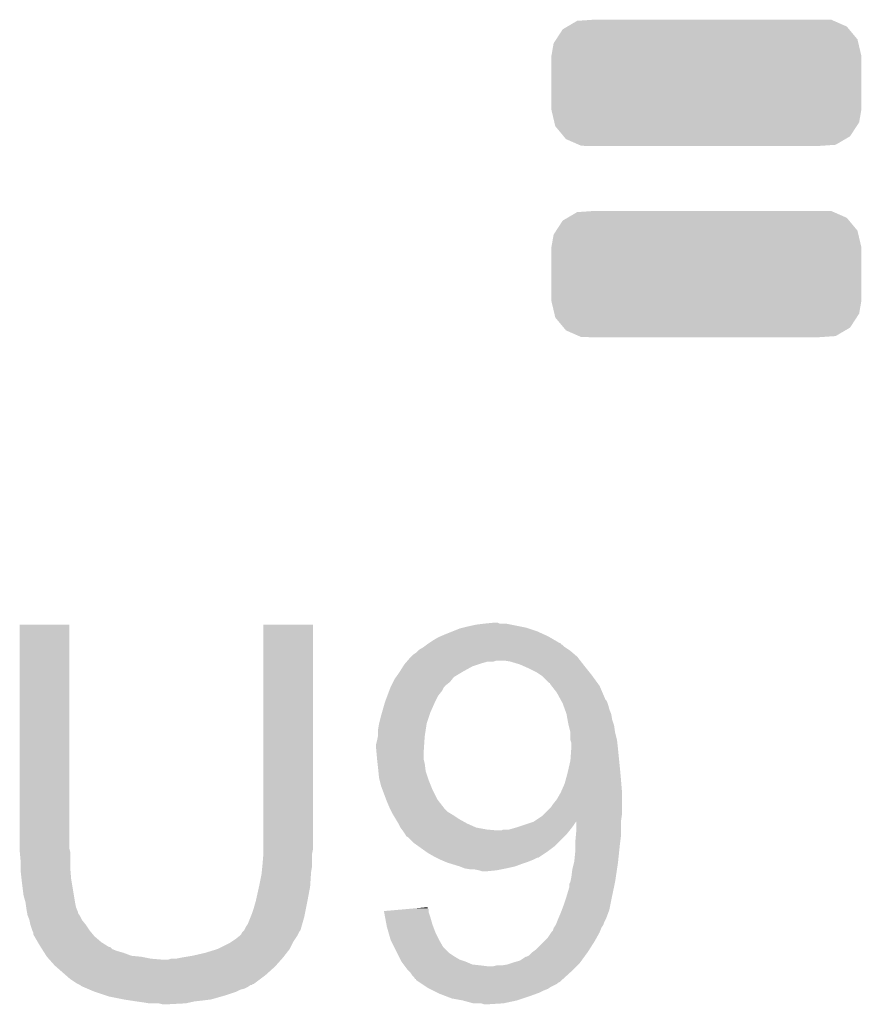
# Model space of a CAD drawing. Extents: x -4 to 126, y -8 to 66.
# Tile 148 of 256: x 70.84 to 73.04, y 30.06 to 32.63. Entities that reach past the tile are written whole.
import ezdxf

# ---------------------------------------------------------------- set-up
doc = ezdxf.new("R2010")
doc.units = 0
doc.layers.get('0').update_dxf_attribs({"linetype": 'CONTINUOUS'})
doc.layers.add('CLICKER_2_FOR_TMPM4L4A_V104_GTO', color=11, linetype='CONTINUOUS')
doc.layers.add('CLICKER_2_FOR_TMPM4L4A_V104_GTS', color=8, linetype='CONTINUOUS')

# ---------------------------------------------------------------- blocks, each defined once
blk = doc.blocks.new('CUSTOM_197')
for points in [[(-0.36335, 0.147234), (-0.337976, 0.16213), (0.367138, 0.147234), (0.333192, 0.16213)], [(-0.337976, 0.16213), (-0.29887, 0.164794), (0.333192, 0.16213), (0.32712, 0.164794)], [(-0.29887, 0.164794), (-0.294378, 0.1651), (0.32712, 0.164794), (0.294378, 0.1651)], [(-0.392814, 0.113654), (-0.37566, 0.140006), (0.395102, 0.113654), (0.373158, 0.140006)], [(-0.37566, 0.140006), (-0.36335, 0.147234), (0.373158, 0.140006), (0.367138, 0.147234)], [(-0.40513, 0.07112), (-0.3995, 0.10338), (0.40513, 0.07112), (0.397526, 0.10338)], [(-0.3995, 0.10338), (-0.392814, 0.113654), (0.397526, 0.10338), (0.395102, 0.113654)], [(-0.40513, 0.06985), (-0.40513, 0.07112), (0.40513, 0.06985), (0.40513, 0.07112)], [(-0.40513, -0.06985), (-0.40513, 0.06985), (0.40513, -0.06985), (0.40513, 0.06985)], [(-0.40513, -0.07112), (-0.40513, -0.06985), (0.40513, -0.07112), (0.40513, -0.06985)], [(-0.397526, -0.103376), (-0.40513, -0.07112), (0.3995, -0.103376), (0.40513, -0.07112)], [(-0.395104, -0.113654), (-0.397526, -0.103376), (0.39281, -0.113654), (0.3995, -0.103376)], [(-0.373162, -0.140002), (-0.395104, -0.113654), (0.375662, -0.140002), (0.39281, -0.113654)], [(-0.36714, -0.147234), (-0.373162, -0.140002), (0.363344, -0.147234), (0.375662, -0.140002)], [(-0.333194, -0.16213), (-0.36714, -0.147234), (0.337976, -0.16213), (0.363344, -0.147234)], [(-0.327124, -0.164794), (-0.333194, -0.16213), (0.298868, -0.164794), (0.337976, -0.16213)], [(-0.294378, -0.1651), (-0.327124, -0.164794), (0.294378, -0.1651), (0.298868, -0.164794)]]:
    blk.add_solid(points)

msp = doc.modelspace()

# ---------------------------------------------------------------- linework, layer by layer
at = {"layer": 'CLICKER_2_FOR_TMPM4L4A_V104_GTO'}
for points in [[(70.8406, 30.464758), (70.84062, 31.048938), (70.97014, 30.464758), (70.97014, 31.048938)], [(70.84062, 31.048938), (70.840622, 31.04896), (70.97014, 31.048938), (70.840622, 31.04896)], [(71.47814, 30.48508), (71.47816, 31.048938), (71.60768, 30.48508), (71.60768, 31.048938)], [(71.47816, 31.048938), (71.478162, 31.04896), (71.60768, 31.048938), (71.478162, 31.04896)], [(71.97217, 31.03118), (71.991222, 31.0388), (72.19442, 31.03118), (72.171556, 31.0388)], [(71.991222, 31.0388), (72.001372, 31.041338), (72.171556, 31.0388), (72.16394, 31.041338)], [(72.001372, 31.041338), (72.01154, 31.04388), (72.16394, 31.041338), (72.151234, 31.04388)], [(72.01154, 31.04388), (72.0344, 31.04896), (72.151234, 31.04388), (72.12584, 31.04896)], [(72.0344, 31.04896), (72.05472, 31.0515), (72.12584, 31.04896), (72.113142, 31.0515)], [(72.05472, 31.0515), (72.080098, 31.054038), (72.095364, 31.0515), (72.090284, 31.054038)], [(72.080098, 31.054038), (72.080118, 31.05404), (72.090284, 31.054038), (72.080118, 31.05404)], [(71.922638, 31.00832), (71.935342, 31.01594), (72.23978, 31.00832), (72.226716, 31.01594)], [(71.935342, 31.01594), (71.941268, 31.01848), (72.226716, 31.01594), (72.22236, 31.01848)], [(71.941268, 31.01848), (71.95312, 31.02356), (72.22236, 31.01848), (72.211184, 31.02356)], [(71.95312, 31.02356), (71.97217, 31.03118), (72.211184, 31.02356), (72.19442, 31.03118)], [(71.884542, 30.982922), (71.89724, 30.99054), (72.27697, 30.982922), (72.26554, 30.99054)], [(71.89724, 30.99054), (71.90401, 30.995618), (72.26554, 30.99054), (72.26046, 30.995618)], [(71.90401, 30.995618), (71.907392, 30.998154), (72.26046, 30.995618), (72.255394, 30.998154)], [(71.907392, 30.998154), (71.9074, 30.99816), (72.255394, 30.998154), (72.255394, 30.99816)], [(71.9074, 30.99816), (71.911176, 31.000678), (72.255394, 30.99816), (72.25538, 31.000678)], [(71.911176, 31.000678), (71.911208, 31.0007), (72.25538, 31.000678), (72.252844, 31.0007)], [(71.911208, 31.0007), (71.922638, 31.00832), (72.252844, 31.0007), (72.23978, 31.00832)], [(71.855146, 30.95498), (71.861678, 30.9626), (72.306464, 30.95498), (72.300536, 30.9626)], [(71.861678, 30.9626), (71.864216, 30.965138), (72.300536, 30.9626), (72.298562, 30.965138)], [(71.864216, 30.965138), (71.8693, 30.97022), (72.298562, 30.965138), (72.292634, 30.97022)], [(71.8693, 30.97022), (71.876922, 30.975302), (72.292634, 30.97022), (72.286706, 30.975302)], [(71.876922, 30.975302), (71.882, 30.98038), (72.286706, 30.975302), (72.280782, 30.98038)], [(71.882, 30.98038), (71.884542, 30.982922), (72.280782, 30.98038), (72.27697, 30.982922)], [(71.835326, 30.92704), (71.843264, 30.93974), (72.00138, 30.92704), (72.024242, 30.93974)], [(71.843264, 30.93974), (71.84644, 30.944822), (72.024242, 30.93974), (72.039486, 30.944822)], [(71.84644, 30.944822), (71.848614, 30.94736), (72.039486, 30.944822), (72.0471, 30.94736)], [(71.848614, 30.94736), (71.852968, 30.95244), (72.0471, 30.94736), (72.064882, 30.95244)], [(71.852968, 30.95244), (71.85297, 30.952442), (72.064882, 30.95244), (72.080122, 30.952442)], [(71.85297, 30.952442), (71.855146, 30.95498), (72.080122, 30.952442), (72.087744, 30.95498)], [(72.123302, 30.95244), (72.108058, 30.95498), (72.308438, 30.95244), (72.306464, 30.95498)], [(72.148702, 30.94482), (72.123302, 30.95244), (72.314366, 30.94482), (72.308438, 30.95244)], [(72.154418, 30.94228), (72.148702, 30.94482), (72.31634, 30.94228), (72.314366, 30.94482)], [(72.17156, 30.93466), (72.154418, 30.94228), (72.322436, 30.93466), (72.31634, 30.94228)], [(72.191882, 30.924498), (72.17156, 30.93466), (72.330566, 30.924498), (72.322436, 30.93466)], [(71.817232, 30.899102), (71.821042, 30.90672), (71.965822, 30.899102), (71.971916, 30.90672)], [(71.821042, 30.90672), (71.82467, 30.911802), (71.971916, 30.90672), (71.975984, 30.911802)], [(71.82467, 30.911802), (71.83374, 30.9245), (71.975984, 30.911802), (71.997146, 30.9245)], [(71.83374, 30.9245), (71.835326, 30.92704), (71.997146, 30.9245), (72.00138, 30.92704)], [(72.20331, 30.91688), (72.191882, 30.924498), (72.33666, 30.91688), (72.330566, 30.924498)], [(72.207122, 30.914338), (72.20331, 30.91688), (72.33851, 30.914338), (72.33666, 30.91688)], [(72.224906, 30.89656), (72.207122, 30.914338), (72.35144, 30.89656), (72.33851, 30.914338)], [(71.80707, 30.876242), (71.81088, 30.8864), (71.945502, 30.876242), (71.950594, 30.8864)], [(71.81088, 30.8864), (71.81089, 30.886422), (71.950594, 30.8864), (71.95312, 30.886422)], [(71.81089, 30.886422), (71.812152, 30.888946), (71.95312, 30.886422), (71.953128, 30.888946)], [(71.812152, 30.888946), (71.817232, 30.899102), (71.953128, 30.888946), (71.965822, 30.899102)], [(72.22744, 30.896538), (72.224906, 30.89656), (72.351456, 30.896538), (72.35144, 30.89656)], [(72.227444, 30.894014), (72.22744, 30.896538), (72.35329, 30.894014), (72.351456, 30.896538)], [(72.231392, 30.88894), (72.227444, 30.894014), (72.35698, 30.88894), (72.35329, 30.894014)], [(72.245222, 30.87116), (72.231392, 30.88894), (72.364602, 30.87116), (72.35698, 30.88894)], [(71.79564, 30.84576), (71.802306, 30.86354), (71.92645, 30.84576), (71.93534, 30.86354)], [(71.802306, 30.86354), (71.80707, 30.876242), (71.93534, 30.86354), (71.945502, 30.876242)], [(72.25492, 30.85338), (72.245222, 30.87116), (72.372222, 30.85338), (72.364602, 30.87116)], [(71.788382, 30.820358), (71.794914, 30.84322), (71.91502, 30.820358), (71.92518, 30.84322)], [(71.794914, 30.84322), (71.79564, 30.84576), (71.92518, 30.84322), (71.92645, 30.84576)], [(72.256306, 30.850836), (72.25492, 30.85338), (72.374762, 30.850836), (72.372222, 30.85338)], [(72.259076, 30.845758), (72.256306, 30.850836), (72.3773, 30.845758), (72.374762, 30.850836)], [(72.26046, 30.843218), (72.259076, 30.845758), (72.378148, 30.843218), (72.3773, 30.845758)], [(72.262308, 30.83814), (72.26046, 30.843218), (72.379838, 30.83814), (72.378148, 30.843218)], [(72.266002, 30.827978), (72.262308, 30.83814), (72.382382, 30.827978), (72.379838, 30.83814)], [(71.7804, 30.789882), (71.78548, 30.8102), (71.904862, 30.789882), (71.911634, 30.8102)], [(71.78548, 30.8102), (71.788382, 30.820358), (71.911634, 30.8102), (71.91502, 30.820358)], [(72.27062, 30.815278), (72.266002, 30.827978), (72.38746, 30.815278), (72.382382, 30.827978)], [(72.273392, 30.800038), (72.27062, 30.815278), (72.390002, 30.800038), (72.38746, 30.815278)], [(71.77786, 30.774642), (71.7804, 30.78988), (71.902516, 30.774642), (71.90486, 30.78988)], [(71.7804, 30.78988), (71.7804, 30.789882), (71.90486, 30.78988), (71.904862, 30.789882)], [(72.2757, 30.78734), (72.273392, 30.800038), (72.394234, 30.78734), (72.390002, 30.800038)], [(72.276336, 30.784798), (72.2757, 30.78734), (72.39508, 30.784798), (72.394234, 30.78734)], [(72.28078, 30.76702), (72.276336, 30.784798), (72.39762, 30.76702), (72.39508, 30.784798)], [(71.77532, 30.7467), (71.77735, 30.75686), (71.899102, 30.7467), (71.89978, 30.75686)], [(71.77735, 30.75686), (71.77786, 30.759402), (71.89978, 30.75686), (71.90017, 30.759402)], [(71.77786, 30.759402), (71.77786, 30.774642), (71.90017, 30.759402), (71.902516, 30.774642)], [(72.28078, 30.767018), (72.28078, 30.76702), (72.397622, 30.767018), (72.39762, 30.76702)], [(72.280782, 30.746698), (72.28078, 30.767018), (72.4027, 30.746698), (72.397622, 30.767018)], [(71.77278, 30.736542), (71.77532, 30.7467), (71.898424, 30.736542), (71.899102, 30.7467)], [(71.77278, 30.723838), (71.77278, 30.736542), (71.897578, 30.723838), (71.898424, 30.736542)], [(72.28332, 30.739076), (72.280782, 30.746698), (72.403548, 30.739076), (72.4027, 30.746698)], [(72.282956, 30.72384), (72.28332, 30.72892), (72.40524, 30.72384), (72.404676, 30.72892)], [(72.28332, 30.72892), (72.28332, 30.739076), (72.404676, 30.72892), (72.403548, 30.739076)], [(71.773242, 30.71876), (71.77278, 30.723838), (71.89724, 30.71876), (71.897578, 30.723838)], [(71.77532, 30.695902), (71.773242, 30.71876), (71.89724, 30.695902), (71.89724, 30.71876)], [(72.28078, 30.693358), (72.282956, 30.72384), (72.40829, 30.693358), (72.40524, 30.72384)], [(71.77532, 30.6959), (71.77532, 30.695902), (71.897242, 30.6959), (71.89724, 30.695902)], [(71.77645, 30.68574), (71.77532, 30.6959), (71.89978, 30.68574), (71.897242, 30.6959)], [(71.77786, 30.67304), (71.77645, 30.68574), (71.901368, 30.67304), (71.89978, 30.68574)], [(72.27609, 30.67304), (72.28078, 30.693358), (72.41032, 30.67304), (72.40829, 30.693358)], [(71.778622, 30.665422), (71.77786, 30.67304), (71.90232, 30.665422), (71.901368, 30.67304)], [(71.7804, 30.647642), (71.778622, 30.665422), (71.908246, 30.647642), (71.90232, 30.665422)], [(72.269002, 30.6451), (72.27316, 30.66034), (72.41286, 30.6451), (72.411476, 30.66034)], [(72.27316, 30.66034), (72.27609, 30.67304), (72.411476, 30.66034), (72.41032, 30.67304)], [(71.781672, 30.642558), (71.7804, 30.647642), (71.90994, 30.642558), (71.908246, 30.647642)], [(71.78548, 30.627322), (71.781672, 30.642558), (71.916036, 30.627322), (71.90994, 30.642558)], [(71.789292, 30.61716), (71.78548, 30.627322), (71.9201, 30.61716), (71.916036, 30.627322)], [(72.257638, 30.614622), (72.26554, 30.632398), (72.4154, 30.614622), (72.41392, 30.632398)], [(72.26554, 30.632398), (72.269002, 30.6451), (72.41392, 30.632398), (72.41286, 30.6451)], [(71.798816, 30.591762), (71.789292, 30.61716), (71.9328, 30.591762), (71.9201, 30.61716)], [(72.24522, 30.591762), (72.25538, 30.60954), (72.4154, 30.591762), (72.4154, 30.60954)], [(72.25538, 30.60954), (72.257638, 30.614622), (72.4154, 30.60954), (72.4154, 30.614622)], [(71.80072, 30.58668), (71.798816, 30.591762), (71.936754, 30.58668), (71.9328, 30.591762)], [(71.80834, 30.568902), (71.80072, 30.58668), (71.95058, 30.568902), (71.936754, 30.58668)], [(72.229978, 30.571438), (72.23506, 30.57906), (72.4154, 30.571438), (72.4154, 30.57906)], [(72.23506, 30.57906), (72.24522, 30.591762), (72.4154, 30.57906), (72.4154, 30.591762)], [(71.80834, 30.5689), (71.80834, 30.568902), (71.950582, 30.5689), (71.95058, 30.568902)], [(71.81342, 30.558742), (71.80834, 30.5689), (71.960738, 30.558742), (71.950582, 30.5689)], [(71.81596, 30.55366), (71.81342, 30.558742), (71.96921, 30.55366), (71.960738, 30.558742)], [(71.817484, 30.55112), (71.81596, 30.55366), (71.973442, 30.55112), (71.96921, 30.55366)], [(71.82358, 30.54096), (71.817484, 30.55112), (71.98868, 30.54096), (71.973442, 30.55112)], [(72.18426, 30.53334), (72.20712, 30.54858), (72.41286, 30.53334), (72.415036, 30.54858)], [(72.20712, 30.54858), (72.20966, 30.55112), (72.415036, 30.54858), (72.4154, 30.55112)], [(72.20966, 30.55112), (72.229978, 30.571438), (72.4154, 30.55112), (72.4154, 30.571438)], [(71.8312, 30.52826), (71.82358, 30.54096), (72.01154, 30.52826), (71.98868, 30.54096)], [(71.8312, 30.528258), (71.8312, 30.52826), (72.011546, 30.528258), (72.01154, 30.52826)], [(71.83628, 30.518102), (71.8312, 30.528258), (72.034398, 30.518102), (72.011546, 30.528258)], [(72.13854, 30.5181), (72.15378, 30.52318), (72.28459, 30.5181), (72.2884, 30.52318)], [(72.15378, 30.52318), (72.17664, 30.5308), (72.2884, 30.52318), (72.29348, 30.5308)], [(72.17664, 30.5308), (72.184152, 30.533304), (72.29348, 30.5308), (72.295982, 30.533304)], [(72.184152, 30.533304), (72.184254, 30.533338), (72.41286, 30.533304), (72.41286, 30.533338)], [(72.184254, 30.533338), (72.18426, 30.53334), (72.41286, 30.533338), (72.41286, 30.53334)], [(72.29602, 30.507938), (72.295982, 30.533304), (72.41286, 30.507938), (72.41286, 30.533304)], [(71.840092, 30.51302), (71.83628, 30.518102), (72.06234, 30.51302), (72.034398, 30.518102)], [(71.841996, 30.51048), (71.840092, 30.51302), (72.09028, 30.51048), (72.06234, 30.51302)], [(71.8439, 30.50794), (71.841996, 30.51048), (72.276716, 30.50794), (72.278748, 30.51048)], [(71.848978, 30.500322), (71.8439, 30.50794), (72.27062, 30.500322), (72.276716, 30.50794)], [(71.84898, 30.50032), (71.848978, 30.500322), (72.27062, 30.50032), (72.27062, 30.500322)], [(71.851518, 30.495246), (71.84898, 30.50032), (72.265544, 30.495246), (72.27062, 30.50032)], [(71.856596, 30.492702), (71.851518, 30.495246), (72.263, 30.492702), (72.265544, 30.495246)], [(72.100436, 30.51048), (72.105516, 30.513018), (72.278748, 30.51048), (72.280778, 30.513018)], [(72.105516, 30.513018), (72.120758, 30.51302), (72.280778, 30.513018), (72.28078, 30.51302)], [(72.120758, 30.51302), (72.13854, 30.5181), (72.28078, 30.51302), (72.28459, 30.5181)], [(72.29348, 30.48), (72.294864, 30.49524), (72.410954, 30.48), (72.41286, 30.49524)], [(72.294864, 30.49524), (72.29602, 30.507938), (72.41286, 30.49524), (72.41286, 30.507938)], [(71.47814, 30.462218), (71.47814, 30.48508), (71.60768, 30.462218), (71.60768, 30.48508)], [(71.871838, 30.477462), (71.856596, 30.492702), (72.24776, 30.477462), (72.263, 30.492702)], [(71.882508, 30.46984), (71.871838, 30.477462), (72.240138, 30.46984), (72.24776, 30.477462)], [(71.903844, 30.4546), (71.882508, 30.46984), (72.21982, 30.4546), (72.240138, 30.46984)], [(72.29348, 30.47492), (72.29348, 30.48), (72.41032, 30.47492), (72.410954, 30.48)], [(72.29348, 30.454598), (72.29348, 30.47492), (72.40818, 30.454598), (72.41032, 30.47492)], [(70.8406, 30.457138), (70.8406, 30.464758), (70.972046, 30.457138), (70.97014, 30.464758)], [(70.840832, 30.454598), (70.8406, 30.457138), (70.97268, 30.454598), (70.972046, 30.457138)], [(70.84314, 30.4292), (70.840832, 30.454598), (70.97268, 30.4292), (70.97268, 30.454598)], [(71.4756, 30.42158), (71.477928, 30.449518), (71.60514, 30.42158), (71.60514, 30.449518)], [(71.477928, 30.449518), (71.47814, 30.452058), (71.60514, 30.449518), (71.605648, 30.452058)], [(71.47814, 30.452058), (71.47814, 30.462218), (71.605648, 30.452058), (71.60768, 30.462218)], [(71.907398, 30.45206), (71.903844, 30.4546), (72.216008, 30.45206), (72.21982, 30.4546)], [(71.925182, 30.4419), (71.907398, 30.45206), (72.200766, 30.4419), (72.216008, 30.45206)], [(72.29094, 30.429202), (72.29348, 30.454598), (72.405506, 30.429202), (72.40818, 30.454598)], [(70.84314, 30.41396), (70.84314, 30.4292), (70.97268, 30.41396), (70.97268, 30.4292)], [(71.47509, 30.416498), (71.4756, 30.42158), (71.60514, 30.416498), (71.60514, 30.42158)], [(71.930262, 30.43936), (71.925182, 30.4419), (72.196956, 30.43936), (72.200766, 30.4419)], [(71.930266, 30.439358), (71.930262, 30.43936), (72.194416, 30.439358), (72.196956, 30.43936)], [(71.94042, 30.43428), (71.930266, 30.439358), (72.18426, 30.43428), (72.194416, 30.439358)], [(71.952272, 30.4292), (71.94042, 30.43428), (72.171562, 30.4292), (72.18426, 30.43428)], [(71.958198, 30.42666), (71.952272, 30.4292), (72.16394, 30.42666), (72.171562, 30.4292)], [(71.966454, 30.42412), (71.958198, 30.42666), (72.15632, 30.42412), (72.16394, 30.42666)], [(71.991222, 30.4165), (71.966454, 30.42412), (72.135998, 30.4165), (72.15632, 30.42412)], [(72.28586, 30.40888), (72.290304, 30.42666), (72.402572, 30.40888), (72.40524, 30.42666)], [(72.290304, 30.42666), (72.29094, 30.429202), (72.40524, 30.42666), (72.405506, 30.429202)], [(70.84314, 30.403802), (70.84314, 30.41396), (70.973528, 30.403802), (70.97268, 30.41396)], [(70.845398, 30.38348), (70.84314, 30.403802), (70.97522, 30.38348), (70.973528, 30.403802)], [(71.46798, 30.37078), (71.47306, 30.396178), (71.600568, 30.37078), (71.60226, 30.396178)], [(71.47306, 30.396178), (71.473568, 30.401262), (71.60226, 30.396178), (71.6026, 30.401262)], [(71.473568, 30.401262), (71.47509, 30.416498), (71.6026, 30.401262), (71.60514, 30.416498)], [(72.003918, 30.411422), (71.991222, 30.4165), (72.113148, 30.411422), (72.135998, 30.4165)], [(72.00393, 30.41142), (72.003918, 30.411422), (72.11314, 30.41142), (72.113148, 30.411422)], [(72.019158, 30.40888), (72.00393, 30.41142), (72.10044, 30.40888), (72.11314, 30.41142)], [(72.042018, 30.40634), (72.029318, 30.40888), (72.087742, 30.40634), (72.10044, 30.40888)], [(72.049638, 30.403802), (72.042018, 30.40634), (72.062362, 30.403802), (72.087742, 30.40634)], [(72.062342, 30.4038), (72.049638, 30.403802), (72.062342, 30.4038), (72.062362, 30.403802)], [(72.28332, 30.38856), (72.28586, 30.40888), (72.399524, 30.38856), (72.402572, 30.40888)], [(70.84568, 30.38094), (70.845398, 30.38348), (70.975644, 30.38094), (70.97522, 30.38348)], [(70.85076, 30.340302), (70.84568, 30.38094), (70.982418, 30.340302), (70.975644, 30.38094)], [(71.466286, 30.363158), (71.46798, 30.37078), (71.60006, 30.363158), (71.600568, 30.37078)], [(72.27824, 30.363162), (72.278242, 30.370784), (72.394946, 30.363162), (72.39655, 30.370784)], [(72.278242, 30.370784), (72.28078, 30.375862), (72.39655, 30.370784), (72.39762, 30.375862)], [(72.28078, 30.375862), (72.28332, 30.38856), (72.39762, 30.375862), (72.399524, 30.38856)], [(70.85584, 30.322522), (70.85076, 30.340302), (70.98538, 30.322522), (70.982418, 30.340302)], [(71.45782, 30.325058), (71.466286, 30.363158), (71.592914, 30.325058), (71.60006, 30.363158)], [(72.27062, 30.33776), (72.27824, 30.363162), (72.389598, 30.33776), (72.394946, 30.363162)], [(70.855842, 30.32252), (70.85584, 30.322522), (70.98538, 30.32252), (70.98538, 30.322522)], [(70.857656, 30.309818), (70.855842, 30.32252), (70.987922, 30.309818), (70.98538, 30.32252)], [(71.45274, 30.30728), (71.457094, 30.32252), (71.589392, 30.30728), (71.59244, 30.32252)], [(71.457094, 30.32252), (71.45782, 30.325058), (71.59244, 30.32252), (71.592914, 30.325058)], [(72.258236, 30.302198), (72.263, 30.3149), (72.382378, 30.302198), (72.384918, 30.3149)], [(72.263, 30.3149), (72.267232, 30.3276), (72.384918, 30.3149), (72.38746, 30.3276)], [(72.267232, 30.3276), (72.27062, 30.33776), (72.38746, 30.3276), (72.389598, 30.33776)], [(70.85838, 30.30474), (70.857656, 30.309818), (70.989954, 30.30474), (70.987922, 30.309818)], [(70.859652, 30.297116), (70.85838, 30.30474), (70.993, 30.297116), (70.989954, 30.30474)], [(70.860076, 30.294574), (70.859652, 30.297116), (70.993004, 30.294574), (70.993, 30.297116)], [(70.86092, 30.289502), (70.860076, 30.294574), (70.996386, 30.289502), (70.993004, 30.294574)], [(70.861938, 30.286958), (70.86092, 30.289502), (70.99808, 30.286958), (70.996386, 30.289502)], [(71.444612, 30.28442), (71.44766, 30.292038), (71.58482, 30.28442), (71.586342, 30.292038)], [(71.44766, 30.292038), (71.45274, 30.30728), (71.586342, 30.292038), (71.589392, 30.30728)], [(71.793124, 30.299662), (71.850318, 30.304734), (71.909942, 30.299662), (71.90994, 30.304734)], [(71.7936, 30.297118), (71.793124, 30.299662), (71.909942, 30.297118), (71.909942, 30.299662)], [(71.796448, 30.28188), (71.7936, 30.297118), (71.91502, 30.28188), (71.909942, 30.297118)], [(71.850318, 30.304734), (71.87896, 30.307274), (71.90994, 30.304734), (71.907406, 30.307274)], [(71.87896, 30.307274), (71.9074, 30.309796), (71.907406, 30.307274), (71.9074, 30.309796)], [(72.249936, 30.28188), (72.25538, 30.29458), (72.37476, 30.28188), (72.37952, 30.29458)], [(72.25538, 30.29458), (72.258236, 30.302198), (72.37952, 30.29458), (72.382378, 30.302198)], [(70.865998, 30.276802), (70.861938, 30.286958), (71.00316, 30.276802), (70.99808, 30.286958)], [(70.866, 30.2768), (70.865998, 30.276802), (71.00316, 30.2768), (71.00316, 30.276802)], [(70.86854, 30.264102), (70.866, 30.2768), (71.01332, 30.264102), (71.00316, 30.2768)], [(70.868542, 30.2641), (70.86854, 30.264102), (71.01332, 30.2641), (71.01332, 30.264102)], [(70.87362, 30.248862), (70.868542, 30.2641), (71.02348, 30.248862), (71.01332, 30.2641)], [(71.432422, 30.259022), (71.4375, 30.26664), (71.57756, 30.259022), (71.579738, 30.26664)], [(71.4375, 30.26664), (71.444612, 30.28442), (71.579738, 30.26664), (71.58482, 30.28442)], [(71.799772, 30.2641), (71.796448, 30.28188), (71.9201, 30.2641), (71.91502, 30.28188)], [(71.80072, 30.259018), (71.799772, 30.2641), (71.922006, 30.259018), (71.9201, 30.2641)], [(72.237602, 30.256484), (72.242676, 30.264096), (72.362062, 30.256484), (72.367138, 30.264096)], [(72.242676, 30.264096), (72.24268, 30.2641), (72.367138, 30.264096), (72.367138, 30.2641)], [(72.24268, 30.2641), (72.245726, 30.271718), (72.367138, 30.2641), (72.36968, 30.271718)], [(72.245726, 30.271718), (72.24776, 30.2768), (72.36968, 30.271718), (72.37222, 30.2768)], [(72.24776, 30.2768), (72.249936, 30.28188), (72.37222, 30.2768), (72.37476, 30.28188)], [(70.873622, 30.24886), (70.87362, 30.248862), (71.02348, 30.24886), (71.02348, 30.248862)], [(70.876158, 30.243784), (70.873622, 30.24886), (71.02771, 30.243784), (71.02348, 30.24886)], [(70.87616, 30.238704), (70.876158, 30.243784), (71.031944, 30.238704), (71.02771, 30.243784)], [(70.879128, 30.233618), (70.87616, 30.238704), (71.03618, 30.233618), (71.031944, 30.238704)], [(71.41718, 30.23616), (71.419722, 30.238704), (71.567038, 30.23616), (71.56831, 30.238704)], [(71.419722, 30.238704), (71.422262, 30.24378), (71.56831, 30.238704), (71.570848, 30.24378)], [(71.422262, 30.24378), (71.424796, 30.246316), (71.570848, 30.24378), (71.572118, 30.246316)], [(71.424796, 30.246316), (71.427336, 30.248858), (71.572118, 30.246316), (71.574656, 30.248858)], [(71.427336, 30.248858), (71.427342, 30.248864), (71.574656, 30.248858), (71.574656, 30.248864)], [(71.427342, 30.248864), (71.432422, 30.259022), (71.574656, 30.248864), (71.57756, 30.259022)], [(71.805074, 30.24378), (71.80072, 30.259018), (71.92772, 30.24378), (71.922006, 30.259018)], [(71.810878, 30.223462), (71.805074, 30.24378), (71.93788, 30.223462), (71.92772, 30.24378)], [(72.22236, 30.23108), (72.230824, 30.243778), (72.349924, 30.23108), (72.35698, 30.243778)], [(72.230824, 30.243778), (72.232522, 30.246322), (72.35698, 30.243778), (72.357996, 30.246322)], [(72.232522, 30.246322), (72.23506, 30.248864), (72.357996, 30.246322), (72.359014, 30.248864)], [(72.23506, 30.248864), (72.2376, 30.25648), (72.359014, 30.248864), (72.36206, 30.25648)], [(72.2376, 30.25648), (72.237602, 30.256484), (72.36206, 30.25648), (72.362062, 30.256484)], [(70.888016, 30.21838), (70.879128, 30.233618), (71.053962, 30.21838), (71.03618, 30.233618)], [(70.89394, 30.20822), (70.888016, 30.21838), (71.07022, 30.20822), (71.053962, 30.21838)], [(71.35876, 30.2006), (71.389242, 30.215842), (71.546718, 30.2006), (71.55434, 30.215842)], [(71.389242, 30.215842), (71.396856, 30.220918), (71.55434, 30.215842), (71.55688, 30.220918)], [(71.396856, 30.220918), (71.40448, 30.226), (71.55688, 30.220918), (71.560266, 30.226)], [(71.40448, 30.226), (71.417176, 30.236158), (71.560266, 30.226), (71.567038, 30.236158)], [(71.417176, 30.236158), (71.41718, 30.23616), (71.567038, 30.236158), (71.567038, 30.23616)], [(71.81977, 30.20568), (71.810878, 30.223462), (71.948042, 30.20568), (71.93788, 30.223462)], [(72.18934, 30.198062), (72.212198, 30.22092), (72.329732, 30.198062), (72.34428, 30.22092)], [(72.212198, 30.22092), (72.22236, 30.23108), (72.34428, 30.22092), (72.349924, 30.23108)], [(70.895558, 30.20568), (70.89394, 30.20822), (71.074284, 30.20568), (71.07022, 30.20822)], [(70.895562, 30.205674), (70.895558, 30.20568), (71.076826, 30.205674), (71.074284, 30.20568)], [(70.89879, 30.2006), (70.895562, 30.205674), (71.081904, 30.2006), (71.076826, 30.205674)], [(70.902024, 30.195518), (70.89879, 30.2006), (71.0946, 30.195518), (71.081904, 30.2006)], [(70.905256, 30.19044), (70.902024, 30.195518), (71.11238, 30.19044), (71.0946, 30.195518)], [(70.910106, 30.18282), (70.905256, 30.19044), (71.132702, 30.18282), (71.11238, 30.19044)], [(71.29272, 30.18282), (71.325738, 30.19044), (71.53289, 30.18282), (71.538816, 30.19044)], [(71.325738, 30.19044), (71.35876, 30.2006), (71.538816, 30.19044), (71.546718, 30.2006)], [(71.827392, 30.19044), (71.81977, 30.20568), (71.96328, 30.19044), (71.948042, 30.20568)], [(71.832472, 30.18028), (71.827392, 30.19044), (71.978518, 30.18028), (71.96328, 30.19044)], [(72.17156, 30.182822), (72.179182, 30.19044), (72.31911, 30.182822), (72.32465, 30.19044)], [(72.179182, 30.19044), (72.182568, 30.192982), (72.32465, 30.19044), (72.3265, 30.192982)], [(72.182568, 30.192982), (72.18934, 30.198062), (72.3265, 30.192982), (72.329732, 30.198062)], [(70.91172, 30.180282), (70.910106, 30.18282), (71.158082, 30.180282), (71.132702, 30.18282)], [(70.911722, 30.18028), (70.91172, 30.180282), (71.1581, 30.18028), (71.158082, 30.180282)], [(70.916238, 30.1752), (70.911722, 30.18028), (71.1835, 30.1752), (71.1581, 30.18028)], [(70.918496, 30.17266), (70.916238, 30.1752), (71.213978, 30.17266), (71.1835, 30.1752)], [(70.93204, 30.15742), (70.918496, 30.17266), (71.510876, 30.15742), (71.524424, 30.17266)], [(71.213978, 30.17266), (71.229222, 30.172662), (71.524424, 30.17266), (71.524426, 30.172662)], [(71.229222, 30.172662), (71.236844, 30.1752), (71.524426, 30.172662), (71.526682, 30.1752)], [(71.249542, 30.1752), (71.26224, 30.17774), (71.526682, 30.1752), (71.52894, 30.17774)], [(71.26224, 30.17774), (71.29272, 30.18282), (71.52894, 30.17774), (71.53289, 30.18282)], [(71.836282, 30.17266), (71.832472, 30.18028), (71.99122, 30.17266), (71.978518, 30.18028)], [(71.83882, 30.167582), (71.836282, 30.17266), (72.006454, 30.167582), (71.99122, 30.17266)], [(71.838822, 30.16758), (71.83882, 30.167582), (72.006458, 30.16758), (72.006454, 30.167582)], [(71.844538, 30.15996), (71.838822, 30.16758), (72.024244, 30.15996), (72.006458, 30.16758)], [(71.846442, 30.15742), (71.844538, 30.15996), (72.0471, 30.15742), (72.024244, 30.15996)], [(72.100442, 30.15742), (72.115682, 30.159962), (72.298558, 30.15742), (72.3011, 30.159962)], [(72.115682, 30.159962), (72.13092, 30.16504), (72.3011, 30.159962), (72.306178, 30.16504)], [(72.13092, 30.16504), (72.148704, 30.170122), (72.306178, 30.16504), (72.309874, 30.170122)], [(72.148704, 30.170122), (72.163944, 30.18028), (72.309874, 30.170122), (72.31726, 30.18028)], [(72.163944, 30.18028), (72.166484, 30.180282), (72.31726, 30.18028), (72.317262, 30.180282)], [(72.166484, 30.180282), (72.17156, 30.182822), (72.317262, 30.180282), (72.31911, 30.182822)], [(70.934944, 30.15488), (70.93204, 30.15742), (71.50862, 30.15488), (71.510876, 30.15742)], [(70.961066, 30.132022), (70.934944, 30.15488), (71.483222, 30.132022), (71.50862, 30.15488)], [(71.848348, 30.15488), (71.846442, 30.15742), (72.067422, 30.15488), (72.0471, 30.15742)], [(71.85406, 30.147262), (71.848348, 30.15488), (72.2884, 30.147262), (72.296018, 30.15488)], [(71.861678, 30.139642), (71.85406, 30.147262), (72.28078, 30.139642), (72.2884, 30.147262)], [(71.86168, 30.13964), (71.861678, 30.139642), (72.28078, 30.13964), (72.28078, 30.139642)], [(71.86676, 30.13202), (71.86168, 30.13964), (72.272396, 30.13202), (72.28078, 30.13964)], [(72.077582, 30.15488), (72.087742, 30.15742), (72.296018, 30.15488), (72.298558, 30.15742)], [(70.972678, 30.12186), (70.961066, 30.132022), (71.46967, 30.12186), (71.483222, 30.132022)], [(70.987918, 30.111702), (70.972678, 30.12186), (71.456124, 30.111702), (71.46967, 30.12186)], [(70.993002, 30.10916), (70.987918, 30.111702), (71.452736, 30.10916), (71.456124, 30.111702)], [(70.993014, 30.109154), (70.993002, 30.10916), (71.450194, 30.109154), (71.452736, 30.10916)], [(70.998076, 30.106622), (70.993014, 30.109154), (71.447656, 30.106622), (71.450194, 30.109154)], [(71.871838, 30.12694), (71.86676, 30.13202), (72.266808, 30.12694), (72.272396, 30.13202)], [(71.874374, 30.121874), (71.871838, 30.12694), (72.261236, 30.121874), (72.266808, 30.12694)], [(71.876898, 30.12186), (71.874374, 30.121874), (72.26122, 30.12186), (72.261236, 30.121874)], [(71.87692, 30.11933), (71.876898, 30.12186), (72.258436, 30.11933), (72.26122, 30.12186)], [(71.884556, 30.114238), (71.87692, 30.11933), (72.252836, 30.114238), (72.258436, 30.11933)], [(71.888364, 30.111698), (71.884556, 30.114238), (72.24776, 30.111698), (72.252836, 30.114238)], [(71.892172, 30.109158), (71.888364, 30.111698), (72.245216, 30.109158), (72.24776, 30.111698)], [(71.903596, 30.101538), (71.892172, 30.109158), (72.229978, 30.101538), (72.245216, 30.109158)], [(70.99808, 30.10662), (70.998076, 30.106622), (71.447654, 30.10662), (71.447656, 30.106622)], [(70.998084, 30.106616), (70.99808, 30.10662), (71.445114, 30.106616), (71.447654, 30.10662)], [(71.00062, 30.104082), (70.998084, 30.106616), (71.441312, 30.104082), (71.445114, 30.106616)], [(71.006552, 30.10154), (71.00062, 30.104082), (71.437498, 30.10154), (71.441312, 30.104082)], [(71.018408, 30.096458), (71.006552, 30.10154), (71.427338, 30.096458), (71.437498, 30.10154)], [(71.02433, 30.09392), (71.018408, 30.096458), (71.417178, 30.09392), (71.427338, 30.096458)], [(71.036182, 30.08884), (71.02433, 30.09392), (71.407018, 30.08884), (71.417178, 30.09392)], [(71.066666, 30.07868), (71.036182, 30.08884), (71.37654, 30.07868), (71.407018, 30.08884)], [(71.907398, 30.099002), (71.903596, 30.101538), (72.226172, 30.099002), (72.229978, 30.101538)], [(71.912482, 30.09646), (71.907398, 30.099002), (72.22236, 30.09646), (72.226172, 30.099002)], [(71.922642, 30.09138), (71.912482, 30.09646), (72.20966, 30.09138), (72.22236, 30.09646)], [(71.932802, 30.0863), (71.922642, 30.09138), (72.199498, 30.0863), (72.20966, 30.09138)], [(71.93788, 30.08376), (71.932802, 30.0863), (72.192512, 30.08376), (72.199498, 30.0863)], [(71.957694, 30.07614), (71.93788, 30.08376), (72.17156, 30.07614), (72.192512, 30.08376)], [(71.07428, 30.076142), (71.066666, 30.07868), (71.367656, 30.076142), (71.37654, 30.07868)], [(71.11238, 30.06852), (71.07428, 30.076142), (71.340978, 30.06852), (71.367656, 30.076142)], [(71.12889, 30.06598), (71.11238, 30.06852), (71.32066, 30.06598), (71.340978, 30.06852)], [(71.1454, 30.06344), (71.12889, 30.06598), (71.2978, 30.06344), (71.32066, 30.06598)], [(71.16318, 30.0609), (71.1454, 30.06344), (71.28637, 30.0609), (71.2978, 30.06344)], [(71.178418, 30.05836), (71.16318, 30.0609), (71.27494, 30.05836), (71.28637, 30.0609)], [(71.213978, 30.05582), (71.203818, 30.05836), (71.226682, 30.05582), (71.27494, 30.05836)], [(71.970898, 30.071062), (71.957694, 30.07614), (72.156324, 30.071062), (72.17156, 30.07614)], [(71.998842, 30.06598), (71.970898, 30.071062), (72.141078, 30.06598), (72.156324, 30.071062)], [(72.026776, 30.05836), (71.998842, 30.06598), (72.10552, 30.05836), (72.141078, 30.06598)], [(72.054718, 30.055822), (72.047096, 30.05836), (72.064912, 30.055822), (72.10552, 30.05836)], [(72.064882, 30.05582), (72.054718, 30.055822), (72.064882, 30.05582), (72.064912, 30.055822)]]:
    msp.add_solid(points, dxfattribs=at)

# ---------------------------------------------------------------- block references
at = {"layer": 'CLICKER_2_FOR_TMPM4L4A_V104_GTS'}
for p in [(72.63638, 32.46628), (72.63638, 31.9659)]:
    msp.add_blockref('CUSTOM_197', p, dxfattribs=at)

doc.saveas('drawing.dxf')
